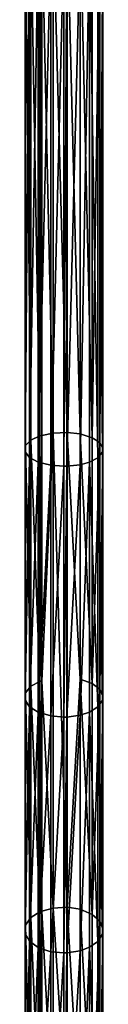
# Model space of a CAD drawing. Header units: millimetres. Extents: x -10 to 423, y -462 to 852.
# Tile 22 of 33: x 28 to 33, y 200 to 263. Entities that reach past the tile are written whole.
import ezdxf

# ---------------------------------------------------------------- set-up
doc = ezdxf.new("R2010")
doc.units = ezdxf.units.MM
doc.header["$LTSCALE"] = 25.4
doc.layers.get('0').update_dxf_attribs({"true_color": 0xff5454})

# ---------------------------------------------------------------- blocks, each defined once
blk = doc.blocks.new('EYE-SUPER-6493-6500-6506.STL#1')
at = {"color": 18, "true_color": 0x000000}
mesh = blk.add_polyface(dxfattribs=at)
corners = [(27.93, 235.626, 58.315), (27.897, 268.445, 44.568), (27.897, 235.23, 57.491), (27.93, 268.717, 45.442)]
mesh.append_faces([[corners[k] for k in face] for face in [(0, 1, 2), (1, 0, 3)]], dxfattribs={"vtx0": -1, "color": 18})
mesh = blk.add_polyface(dxfattribs=at)
corners = [(28.274, 235.98, 59.053), (27.93, 268.717, 45.442), (27.93, 235.626, 58.315), (28.274, 268.961, 46.224)]
mesh.append_faces([[corners[k] for k in face] for face in [(0, 1, 2), (1, 0, 3)]], dxfattribs={"vtx0": -1, "color": 18})
mesh = blk.add_polyface(dxfattribs=at)
corners = [(28.84, 236.246, 59.606), (28.274, 268.961, 46.224), (28.274, 235.98, 59.053), (28.84, 269.143, 46.81)]
mesh.append_faces([[corners[k] for k in face] for face in [(0, 1, 2), (1, 0, 3)]], dxfattribs={"vtx0": -1, "color": 18})
mesh = blk.add_polyface(dxfattribs=at)
corners = [(28.959, 236.283, 59.684), (28.84, 269.143, 46.81), (28.84, 236.246, 59.606), (28.959, 269.169, 46.892)]
mesh.append_faces([[corners[k] for k in face] for face in [(0, 1, 2), (1, 0, 3)]], dxfattribs={"vtx0": -1, "color": 18})
mesh = blk.add_polyface(dxfattribs=at)
corners = [(29.691, 236.431, 59.992), (28.959, 269.169, 46.892), (28.959, 236.283, 59.684), (29.691, 269.27, 47.219)]
mesh.append_faces([[corners[k] for k in face] for face in [(0, 1, 2), (1, 0, 3)]], dxfattribs={"vtx0": -1, "color": 18})
mesh = blk.add_polyface(dxfattribs=at)
corners = [(30.584, 236.468, 60.069), (29.691, 269.27, 47.219), (29.691, 236.431, 59.992), (30.584, 269.295, 47.3)]
mesh.append_faces([[corners[k] for k in face] for face in [(0, 1, 2), (1, 0, 3)]], dxfattribs={"vtx0": -1, "color": 18})
mesh = blk.add_polyface(dxfattribs=at)
corners = [(31.414, 236.373, 59.871), (30.584, 269.295, 47.3), (30.584, 236.468, 60.069), (31.414, 269.23, 47.09)]
mesh.append_faces([[corners[k] for k in face] for face in [(0, 1, 2), (1, 0, 3)]], dxfattribs={"vtx0": -1, "color": 18})
mesh = blk.add_polyface(dxfattribs=at)
corners = [(32.186, 236.133, 59.372), (31.414, 269.23, 47.09), (31.414, 236.373, 59.871), (32.186, 269.066, 46.562)]
mesh.append_faces([[corners[k] for k in face] for face in [(0, 1, 2), (1, 0, 3)]], dxfattribs={"vtx0": -1, "color": 18})
mesh = blk.add_polyface(dxfattribs=at)
corners = [(32.667, 268.849, 45.864), (32.186, 236.133, 59.372), (32.667, 235.817, 58.713), (32.186, 269.066, 46.562)]
mesh.append_faces([[corners[k] for k in face] for face in [(0, 1, 2), (1, 0, 3)]], dxfattribs={"vtx0": -1, "color": 18})
mesh = blk.add_polyface(dxfattribs=at)
corners = [(32.866, 268.595, 45.047), (32.667, 235.817, 58.713), (32.866, 235.447, 57.943), (32.667, 268.849, 45.864)]
mesh.append_faces([[corners[k] for k in face] for face in [(0, 1, 2), (1, 0, 3)]], dxfattribs={"vtx0": -1, "color": 18})
mesh = blk.add_polyface(dxfattribs=at)
corners = [(27.897, 235.23, 57.491), (28.178, 268.198, 43.773), (28.178, 234.87, 56.741), (27.897, 268.445, 44.568)]
mesh.append_faces([[corners[k] for k in face] for face in [(0, 1, 2), (1, 0, 3)]], dxfattribs={"vtx0": -1, "color": 18})
mesh = blk.add_polyface(dxfattribs=at)
corners = [(28.178, 234.87, 56.741), (28.725, 267.996, 43.124), (28.725, 234.576, 56.128), (28.178, 268.198, 43.773)]
mesh.append_faces([[corners[k] for k in face] for face in [(0, 1, 2), (1, 0, 3)]], dxfattribs={"vtx0": -1, "color": 18})
mesh = blk.add_polyface(dxfattribs=at)
corners = [(32.015, 267.997, 43.125), (32.547, 234.859, 56.719), (32.015, 234.576, 56.129), (32.547, 268.191, 43.75)]
mesh.append_faces([[corners[k] for k in face] for face in [(0, 1, 2), (1, 0, 3)]], dxfattribs={"vtx0": -1, "color": 18})
mesh = blk.add_polyface(dxfattribs=at)
corners = [(32.547, 268.191, 43.75), (32.839, 235.221, 57.471), (32.547, 234.859, 56.719), (32.839, 268.439, 44.547)]
mesh.append_faces([[corners[k] for k in face] for face in [(0, 1, 2), (1, 0, 3)]], dxfattribs={"vtx0": -1, "color": 18})
mesh = blk.add_polyface(dxfattribs=at)
corners = [(32.839, 268.439, 44.547), (32.866, 235.447, 57.943), (32.839, 235.221, 57.471), (32.866, 268.595, 45.047)]
mesh.append_faces([[corners[k] for k in face] for face in [(0, 1, 2), (1, 0, 3)]], dxfattribs={"vtx0": -1, "color": 18})
mesh = blk.add_polyface(dxfattribs=at)
corners = [(29.532, 267.856, 42.672), (28.725, 234.576, 56.128), (28.725, 267.996, 43.124), (29.532, 234.371, 55.702)]
mesh.append_faces([[corners[k] for k in face] for face in [(0, 1, 2), (1, 0, 3)]], dxfattribs={"vtx0": -1, "color": 18})
mesh = blk.add_polyface(dxfattribs=at)
corners = [(30.369, 267.813, 42.534), (29.532, 234.371, 55.702), (29.532, 267.856, 42.672), (30.369, 234.309, 55.572)]
mesh.append_faces([[corners[k] for k in face] for face in [(0, 1, 2), (1, 0, 3)]], dxfattribs={"vtx0": -1, "color": 18})
mesh = blk.add_polyface(dxfattribs=at)
corners = [(30.554, 267.815, 42.541), (30.369, 234.309, 55.572), (30.369, 267.813, 42.534), (30.554, 234.312, 55.578)]
mesh.append_faces([[corners[k] for k in face] for face in [(0, 1, 2), (1, 0, 3)]], dxfattribs={"vtx0": -1, "color": 18})
mesh = blk.add_polyface(dxfattribs=at)
corners = [(31.422, 267.882, 42.756), (30.554, 234.312, 55.578), (30.554, 267.815, 42.541), (31.422, 234.409, 55.781)]
mesh.append_faces([[corners[k] for k in face] for face in [(0, 1, 2), (1, 0, 3)]], dxfattribs={"vtx0": -1, "color": 18})
mesh = blk.add_polyface(dxfattribs=at)
corners = [(32.015, 267.997, 43.125), (31.422, 234.409, 55.781), (31.422, 267.882, 42.756), (32.015, 234.576, 56.129)]
mesh.append_faces([[corners[k] for k in face] for face in [(0, 1, 2), (1, 0, 3)]], dxfattribs={"vtx0": -1, "color": 18})
mesh = blk.add_polyface(dxfattribs=at)
corners = [(28.84, 220.595, 67.942), (28.274, 235.98, 59.053), (28.274, 220.283, 67.414), (28.84, 236.246, 59.606)]
mesh.append_faces([[corners[k] for k in face] for face in [(0, 1, 2), (1, 0, 3)]], dxfattribs={"vtx0": -1, "color": 18})
mesh = blk.add_polyface(dxfattribs=at)
corners = [(28.959, 220.639, 68.016), (28.84, 236.246, 59.606), (28.84, 220.595, 67.942), (28.959, 236.283, 59.684)]
mesh.append_faces([[corners[k] for k in face] for face in [(0, 1, 2), (1, 0, 3)]], dxfattribs={"vtx0": -1, "color": 18})
mesh = blk.add_polyface(dxfattribs=at)
corners = [(29.691, 236.431, 59.992), (28.959, 236.283, 59.684), (28.959, 220.639, 68.016)]
mesh.append_faces([[corners[k] for k in face] for face in [(0, 1, 2)]], dxfattribs={"color": 18})
mesh = blk.add_polyface(dxfattribs=at)
corners = [(29.691, 236.431, 59.992), (28.959, 220.639, 68.016), (29.691, 206.142, 77.882)]
mesh.append_faces([[corners[k] for k in face] for face in [(0, 1, 2)]], dxfattribs={"color": 18})
mesh = blk.add_polyface(dxfattribs=at)
corners = [(30.584, 206.192, 77.951), (29.691, 236.431, 59.992), (29.691, 206.142, 77.882), (30.584, 236.468, 60.069)]
mesh.append_faces([[corners[k] for k in face] for face in [(0, 1, 2), (1, 0, 3)]], dxfattribs={"vtx0": -1, "color": 18})
mesh = blk.add_polyface(dxfattribs=at)
corners = [(31.414, 236.373, 59.871), (30.584, 236.468, 60.069), (31.414, 220.745, 68.195)]
mesh.append_faces([[corners[k] for k in face] for face in [(0, 1, 2)]], dxfattribs={"color": 18})
mesh = blk.add_polyface(dxfattribs=at)
corners = [(30.584, 236.468, 60.069), (30.584, 206.192, 77.951), (31.414, 220.745, 68.195)]
mesh.append_faces([[corners[k] for k in face] for face in [(0, 1, 2)]], dxfattribs={"color": 18})
mesh = blk.add_polyface(dxfattribs=at)
corners = [(32.186, 220.463, 67.718), (31.414, 236.373, 59.871), (31.414, 220.745, 68.195), (32.186, 236.133, 59.372)]
mesh.append_faces([[corners[k] for k in face] for face in [(0, 1, 2), (1, 0, 3)]], dxfattribs={"vtx0": -1, "color": 18})
mesh = blk.add_polyface(dxfattribs=at)
corners = [(32.667, 235.817, 58.713), (32.186, 220.463, 67.718), (32.667, 220.092, 67.089), (32.186, 236.133, 59.372)]
mesh.append_faces([[corners[k] for k in face] for face in [(0, 1, 2), (1, 0, 3)]], dxfattribs={"vtx0": -1, "color": 18})
mesh = blk.add_polyface(dxfattribs=at)
corners = [(27.93, 219.867, 66.709), (27.897, 235.23, 57.491), (27.897, 219.402, 65.921), (27.93, 235.626, 58.315)]
mesh.append_faces([[corners[k] for k in face] for face in [(0, 1, 2), (1, 0, 3)]], dxfattribs={"vtx0": -1, "color": 18})
mesh = blk.add_polyface(dxfattribs=at)
corners = [(28.274, 220.283, 67.414), (27.93, 235.626, 58.315), (27.93, 219.867, 66.709), (28.274, 235.98, 59.053)]
mesh.append_faces([[corners[k] for k in face] for face in [(0, 1, 2), (1, 0, 3)]], dxfattribs={"vtx0": -1, "color": 18})
mesh = blk.add_polyface(dxfattribs=at)
corners = [(32.866, 235.447, 57.943), (32.667, 220.092, 67.089), (32.866, 219.657, 66.353), (32.667, 235.817, 58.713)]
mesh.append_faces([[corners[k] for k in face] for face in [(0, 1, 2), (1, 0, 3)]], dxfattribs={"vtx0": -1, "color": 18})
mesh = blk.add_polyface(dxfattribs=at)
corners = [(32.839, 235.221, 57.471), (32.866, 219.657, 66.353), (32.839, 219.39, 65.902), (32.866, 235.447, 57.943)]
mesh.append_faces([[corners[k] for k in face] for face in [(0, 1, 2), (1, 0, 3)]], dxfattribs={"vtx0": -1, "color": 18})
mesh = blk.add_polyface(dxfattribs=at)
corners = [(27.897, 219.402, 65.921), (28.178, 234.87, 56.741), (28.178, 218.979, 65.205), (27.897, 235.23, 57.491)]
mesh.append_faces([[corners[k] for k in face] for face in [(0, 1, 2), (1, 0, 3)]], dxfattribs={"vtx0": -1, "color": 18})
mesh = blk.add_polyface(dxfattribs=at)
corners = [(28.178, 218.979, 65.205), (28.725, 234.576, 56.128), (28.725, 218.633, 64.62), (28.178, 234.87, 56.741)]
mesh.append_faces([[corners[k] for k in face] for face in [(0, 1, 2), (1, 0, 3)]], dxfattribs={"vtx0": -1, "color": 18})
mesh = blk.add_polyface(dxfattribs=at)
corners = [(32.015, 234.576, 56.129), (32.547, 218.966, 65.184), (32.015, 218.633, 64.62), (32.547, 234.859, 56.719)]
mesh.append_faces([[corners[k] for k in face] for face in [(0, 1, 2), (1, 0, 3)]], dxfattribs={"vtx0": -1, "color": 18})
mesh = blk.add_polyface(dxfattribs=at)
corners = [(32.547, 234.859, 56.719), (32.839, 219.39, 65.902), (32.547, 218.966, 65.184), (32.839, 235.221, 57.471)]
mesh.append_faces([[corners[k] for k in face] for face in [(0, 1, 2), (1, 0, 3)]], dxfattribs={"vtx0": -1, "color": 18})
mesh = blk.add_polyface(dxfattribs=at)
corners = [(29.532, 234.371, 55.702), (28.725, 218.633, 64.62), (28.725, 234.576, 56.128), (29.532, 218.392, 64.213)]
mesh.append_faces([[corners[k] for k in face] for face in [(0, 1, 2), (1, 0, 3)]], dxfattribs={"vtx0": -1, "color": 18})
mesh = blk.add_polyface(dxfattribs=at)
corners = [(30.369, 234.309, 55.572), (29.532, 218.392, 64.213), (29.532, 234.371, 55.702), (30.369, 218.319, 64.088)]
mesh.append_faces([[corners[k] for k in face] for face in [(0, 1, 2), (1, 0, 3)]], dxfattribs={"vtx0": -1, "color": 18})
mesh = blk.add_polyface(dxfattribs=at)
corners = [(30.554, 234.312, 55.578), (30.369, 218.319, 64.088), (30.369, 234.309, 55.572), (30.554, 218.322, 64.094)]
mesh.append_faces([[corners[k] for k in face] for face in [(0, 1, 2), (1, 0, 3)]], dxfattribs={"vtx0": -1, "color": 18})
mesh = blk.add_polyface(dxfattribs=at)
corners = [(31.422, 234.409, 55.781), (30.554, 218.322, 64.094), (30.554, 234.312, 55.578), (31.422, 218.437, 64.288)]
mesh.append_faces([[corners[k] for k in face] for face in [(0, 1, 2), (1, 0, 3)]], dxfattribs={"vtx0": -1, "color": 18})
mesh = blk.add_polyface(dxfattribs=at)
corners = [(32.015, 234.576, 56.129), (31.422, 218.437, 64.288), (31.422, 234.409, 55.781), (32.015, 218.633, 64.62)]
mesh.append_faces([[corners[k] for k in face] for face in [(0, 1, 2), (1, 0, 3)]], dxfattribs={"vtx0": -1, "color": 18})
mesh = blk.add_polyface(dxfattribs=at)
corners = [(28.84, 205.892, 77.534), (28.274, 220.283, 67.414), (28.274, 205.534, 77.036), (28.84, 220.595, 67.942)]
mesh.append_faces([[corners[k] for k in face] for face in [(0, 1, 2), (1, 0, 3)]], dxfattribs={"vtx0": -1, "color": 18})
mesh = blk.add_polyface(dxfattribs=at)
corners = [(28.959, 205.943, 77.604), (28.84, 220.595, 67.942), (28.84, 205.892, 77.534), (28.959, 220.639, 68.016)]
mesh.append_faces([[corners[k] for k in face] for face in [(0, 1, 2), (1, 0, 3)]], dxfattribs={"vtx0": -1, "color": 18})
mesh = blk.add_polyface(dxfattribs=at)
corners = [(29.691, 206.142, 77.882), (28.959, 220.639, 68.016), (28.959, 205.943, 77.604)]
mesh.append_faces([[corners[k] for k in face] for face in [(0, 1, 2)]], dxfattribs={"color": 18})
mesh = blk.add_polyface(dxfattribs=at)
corners = [(31.414, 220.745, 68.195), (30.584, 206.192, 77.951), (31.414, 206.064, 77.772)]
mesh.append_faces([[corners[k] for k in face] for face in [(0, 1, 2)]], dxfattribs={"color": 18})
mesh = blk.add_polyface(dxfattribs=at)
corners = [(32.186, 205.741, 77.323), (31.414, 220.745, 68.195), (31.414, 206.064, 77.772), (32.186, 220.463, 67.718)]
mesh.append_faces([[corners[k] for k in face] for face in [(0, 1, 2), (1, 0, 3)]], dxfattribs={"vtx0": -1, "color": 18})
mesh = blk.add_polyface(dxfattribs=at)
corners = [(32.667, 220.092, 67.089), (32.186, 205.741, 77.323), (32.667, 205.314, 76.73), (32.186, 220.463, 67.718)]
mesh.append_faces([[corners[k] for k in face] for face in [(0, 1, 2), (1, 0, 3)]], dxfattribs={"vtx0": -1, "color": 18})
mesh = blk.add_polyface(dxfattribs=at)
corners = [(27.93, 205.056, 76.371), (27.897, 219.402, 65.921), (27.897, 204.521, 75.628), (27.93, 219.867, 66.709)]
mesh.append_faces([[corners[k] for k in face] for face in [(0, 1, 2), (1, 0, 3)]], dxfattribs={"vtx0": -1, "color": 18})
mesh = blk.add_polyface(dxfattribs=at)
corners = [(28.274, 205.534, 77.036), (27.93, 219.867, 66.709), (27.93, 205.056, 76.371), (28.274, 220.283, 67.414)]
mesh.append_faces([[corners[k] for k in face] for face in [(0, 1, 2), (1, 0, 3)]], dxfattribs={"vtx0": -1, "color": 18})
mesh = blk.add_polyface(dxfattribs=at)
corners = [(32.866, 219.657, 66.353), (32.667, 205.314, 76.73), (32.866, 204.814, 76.035), (32.667, 220.092, 67.089)]
mesh.append_faces([[corners[k] for k in face] for face in [(0, 1, 2), (1, 0, 3)]], dxfattribs={"vtx0": -1, "color": 18})
mesh = blk.add_polyface(dxfattribs=at)
corners = [(27.897, 204.521, 75.628), (28.178, 218.979, 65.205), (28.178, 204.035, 74.953), (27.897, 219.402, 65.921)]
mesh.append_faces([[corners[k] for k in face] for face in [(0, 1, 2), (1, 0, 3)]], dxfattribs={"vtx0": -1, "color": 18})
mesh = blk.add_polyface(dxfattribs=at)
corners = [(32.547, 218.966, 65.184), (32.839, 204.508, 75.61), (32.547, 204.021, 74.932), (32.839, 219.39, 65.902)]
mesh.append_faces([[corners[k] for k in face] for face in [(0, 1, 2), (1, 0, 3)]], dxfattribs={"vtx0": -1, "color": 18})
mesh = blk.add_polyface(dxfattribs=at)
corners = [(32.839, 219.39, 65.902), (32.866, 204.814, 76.035), (32.839, 204.508, 75.61), (32.866, 219.657, 66.353)]
mesh.append_faces([[corners[k] for k in face] for face in [(0, 1, 2), (1, 0, 3)]], dxfattribs={"vtx0": -1, "color": 18})
mesh = blk.add_polyface(dxfattribs=at)
corners = [(28.178, 204.035, 74.953), (28.725, 218.633, 64.62), (28.725, 203.638, 74.4), (28.178, 218.979, 65.205)]
mesh.append_faces([[corners[k] for k in face] for face in [(0, 1, 2), (1, 0, 3)]], dxfattribs={"vtx0": -1, "color": 18})
mesh = blk.add_polyface(dxfattribs=at)
corners = [(29.532, 218.392, 64.213), (28.725, 203.638, 74.4), (28.725, 218.633, 64.62), (29.532, 203.362, 74.016)]
mesh.append_faces([[corners[k] for k in face] for face in [(0, 1, 2), (1, 0, 3)]], dxfattribs={"vtx0": -1, "color": 18})
mesh = blk.add_polyface(dxfattribs=at)
corners = [(32.015, 218.633, 64.62), (31.422, 203.413, 74.088), (31.422, 218.437, 64.288), (32.015, 203.639, 74.401)]
mesh.append_faces([[corners[k] for k in face] for face in [(0, 1, 2), (1, 0, 3)]], dxfattribs={"vtx0": -1, "color": 18})
mesh = blk.add_polyface(dxfattribs=at)
corners = [(32.015, 218.633, 64.62), (32.547, 204.021, 74.932), (32.015, 203.639, 74.401), (32.547, 218.966, 65.184)]
mesh.append_faces([[corners[k] for k in face] for face in [(0, 1, 2), (1, 0, 3)]], dxfattribs={"vtx0": -1, "color": 18})
mesh = blk.add_polyface(dxfattribs=at)
corners = [(30.369, 218.319, 64.088), (29.532, 203.362, 74.016), (29.532, 218.392, 64.213), (30.369, 203.278, 73.899)]
mesh.append_faces([[corners[k] for k in face] for face in [(0, 1, 2), (1, 0, 3)]], dxfattribs={"vtx0": -1, "color": 18})
mesh = blk.add_polyface(dxfattribs=at)
corners = [(30.554, 218.322, 64.094), (30.369, 203.278, 73.899), (30.369, 218.319, 64.088), (30.554, 203.282, 73.905)]
mesh.append_faces([[corners[k] for k in face] for face in [(0, 1, 2), (1, 0, 3)]], dxfattribs={"vtx0": -1, "color": 18})
mesh = blk.add_polyface(dxfattribs=at)
corners = [(31.422, 218.437, 64.288), (30.554, 203.282, 73.905), (30.554, 218.322, 64.094), (31.422, 203.413, 74.088)]
mesh.append_faces([[corners[k] for k in face] for face in [(0, 1, 2), (1, 0, 3)]], dxfattribs={"vtx0": -1, "color": 18})
mesh = blk.add_polyface(dxfattribs=at)
corners = [(28.959, 191.764, 88.853), (28.84, 205.892, 77.534), (28.84, 191.707, 88.787), (28.959, 205.943, 77.604)]
mesh.append_faces([[corners[k] for k in face] for face in [(0, 1, 2), (1, 0, 3)]], dxfattribs={"vtx0": -1, "color": 18})
mesh = blk.add_polyface(dxfattribs=at)
corners = [(29.691, 191.989, 89.11), (28.959, 205.943, 77.604), (28.959, 191.764, 88.853), (29.691, 206.142, 77.882)]
mesh.append_faces([[corners[k] for k in face] for face in [(0, 1, 2), (1, 0, 3)]], dxfattribs={"vtx0": -1, "color": 18})
mesh = blk.add_polyface(dxfattribs=at)
corners = [(30.584, 192.045, 89.174), (29.691, 206.142, 77.882), (29.691, 191.989, 89.11), (30.584, 206.192, 77.951)]
mesh.append_faces([[corners[k] for k in face] for face in [(0, 1, 2), (1, 0, 3)]], dxfattribs={"vtx0": -1, "color": 18})
mesh = blk.add_polyface(dxfattribs=at)
corners = [(31.414, 191.9, 89.009), (30.584, 206.192, 77.951), (30.584, 192.045, 89.174), (31.414, 206.064, 77.772)]
mesh.append_faces([[corners[k] for k in face] for face in [(0, 1, 2), (1, 0, 3)]], dxfattribs={"vtx0": -1, "color": 18})
mesh = blk.add_polyface(dxfattribs=at)
corners = [(32.186, 191.537, 88.592), (31.414, 206.064, 77.772), (31.414, 191.9, 89.009), (32.186, 205.741, 77.323)]
mesh.append_faces([[corners[k] for k in face] for face in [(0, 1, 2), (1, 0, 3)]], dxfattribs={"vtx0": -1, "color": 18})
mesh = blk.add_polyface(dxfattribs=at)
corners = [(28.274, 191.304, 88.325), (27.93, 205.056, 76.371), (27.93, 190.765, 87.708), (28.274, 205.534, 77.036)]
mesh.append_faces([[corners[k] for k in face] for face in [(0, 1, 2), (1, 0, 3)]], dxfattribs={"vtx0": -1, "color": 18})
mesh = blk.add_polyface(dxfattribs=at)
corners = [(28.84, 191.707, 88.787), (28.274, 205.534, 77.036), (28.274, 191.304, 88.325), (28.84, 205.892, 77.534)]
mesh.append_faces([[corners[k] for k in face] for face in [(0, 1, 2), (1, 0, 3)]], dxfattribs={"vtx0": -1, "color": 18})
mesh = blk.add_polyface(dxfattribs=at)
corners = [(32.667, 205.314, 76.73), (32.186, 191.537, 88.592), (32.667, 191.056, 88.041), (32.186, 205.741, 77.323)]
mesh.append_faces([[corners[k] for k in face] for face in [(0, 1, 2), (1, 0, 3)]], dxfattribs={"vtx0": -1, "color": 18})
mesh = blk.add_polyface(dxfattribs=at)
corners = [(32.866, 204.814, 76.035), (32.667, 191.056, 88.041), (32.866, 190.494, 87.397), (32.667, 205.314, 76.73)]
mesh.append_faces([[corners[k] for k in face] for face in [(0, 1, 2), (1, 0, 3)]], dxfattribs={"vtx0": -1, "color": 18})
mesh = blk.add_polyface(dxfattribs=at)
corners = [(27.93, 190.765, 87.708), (27.897, 204.521, 75.628), (27.897, 190.164, 87.018), (27.93, 205.056, 76.371)]
mesh.append_faces([[corners[k] for k in face] for face in [(0, 1, 2), (1, 0, 3)]], dxfattribs={"vtx0": -1, "color": 18})
mesh = blk.add_polyface(dxfattribs=at)
corners = [(32.839, 204.508, 75.61), (32.866, 190.494, 87.397), (32.839, 190.149, 87.002), (32.866, 204.814, 76.035)]
mesh.append_faces([[corners[k] for k in face] for face in [(0, 1, 2), (1, 0, 3)]], dxfattribs={"vtx0": -1, "color": 18})
mesh = blk.add_polyface(dxfattribs=at)
corners = [(27.897, 190.164, 87.018), (28.178, 204.035, 74.953), (28.178, 189.617, 86.392), (27.897, 204.521, 75.628)]
mesh.append_faces([[corners[k] for k in face] for face in [(0, 1, 2), (1, 0, 3)]], dxfattribs={"vtx0": -1, "color": 18})
mesh = blk.add_polyface(dxfattribs=at)
corners = [(28.178, 189.617, 86.392), (28.725, 203.638, 74.4), (28.725, 189.169, 85.879), (28.178, 204.035, 74.953)]
mesh.append_faces([[corners[k] for k in face] for face in [(0, 1, 2), (1, 0, 3)]], dxfattribs={"vtx0": -1, "color": 18})
mesh = blk.add_polyface(dxfattribs=at)
corners = [(32.547, 204.021, 74.932), (32.839, 190.149, 87.002), (32.547, 189.6, 86.373), (32.839, 204.508, 75.61)]
mesh.append_faces([[corners[k] for k in face] for face in [(0, 1, 2), (1, 0, 3)]], dxfattribs={"vtx0": -1, "color": 18})
mesh = blk.add_polyface(dxfattribs=at)
corners = [(29.532, 203.362, 74.016), (28.725, 189.169, 85.879), (28.725, 203.638, 74.4), (29.532, 188.858, 85.523)]
mesh.append_faces([[corners[k] for k in face] for face in [(0, 1, 2), (1, 0, 3)]], dxfattribs={"vtx0": -1, "color": 18})
mesh = blk.add_polyface(dxfattribs=at)
corners = [(31.422, 203.413, 74.088), (30.554, 188.768, 85.419), (30.554, 203.282, 73.905), (31.422, 188.916, 85.589)]
mesh.append_faces([[corners[k] for k in face] for face in [(0, 1, 2), (1, 0, 3)]], dxfattribs={"vtx0": -1, "color": 18})
mesh = blk.add_polyface(dxfattribs=at)
corners = [(32.015, 203.639, 74.401), (31.422, 188.916, 85.589), (31.422, 203.413, 74.088), (32.015, 189.17, 85.88)]
mesh.append_faces([[corners[k] for k in face] for face in [(0, 1, 2), (1, 0, 3)]], dxfattribs={"vtx0": -1, "color": 18})
mesh = blk.add_polyface(dxfattribs=at)
corners = [(32.015, 203.639, 74.401), (32.547, 189.6, 86.373), (32.015, 189.17, 85.88), (32.547, 204.021, 74.932)]
mesh.append_faces([[corners[k] for k in face] for face in [(0, 1, 2), (1, 0, 3)]], dxfattribs={"vtx0": -1, "color": 18})
mesh = blk.add_polyface(dxfattribs=at)
corners = [(30.369, 203.278, 73.899), (29.532, 188.858, 85.523), (29.532, 203.362, 74.016), (30.369, 188.763, 85.414)]
mesh.append_faces([[corners[k] for k in face] for face in [(0, 1, 2), (1, 0, 3)]], dxfattribs={"vtx0": -1, "color": 18})
mesh = blk.add_polyface(dxfattribs=at)
corners = [(30.554, 203.282, 73.905), (30.369, 188.763, 85.414), (30.369, 203.278, 73.899), (30.554, 188.768, 85.419)]
mesh.append_faces([[corners[k] for k in face] for face in [(0, 1, 2), (1, 0, 3)]], dxfattribs={"vtx0": -1, "color": 18})

msp = doc.modelspace()

# ---------------------------------------------------------------- block references
at = {"color": 0}
msp.add_blockref('EYE-SUPER-6493-6500-6506.STL#1', (0, 0), dxfattribs=at)

doc.saveas('drawing.dxf')
